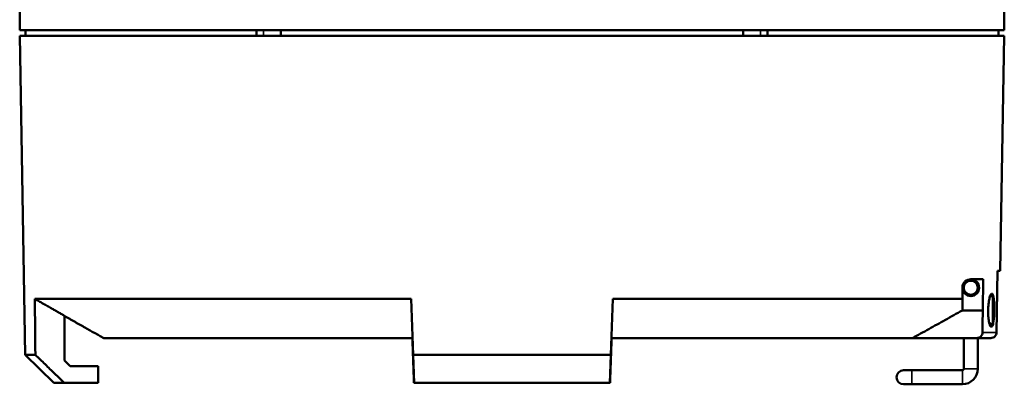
# Model space of a CAD drawing. Header units: millimetres. Extents: x 40 to 2195, y 40 to 1687.
# Tile 21 of 185: x 217 to 393, y 700 to 766. Entities that reach past the tile are written whole.
import ezdxf

# ---------------------------------------------------------------- set-up
doc = ezdxf.new("R2010")
doc.units = ezdxf.units.MM
doc.header["$LTSCALE"] = 8
doc.layers.add('Visible (ISO)', color=7, linetype='Continuous', lineweight=50)
doc.layers.add('Visible Narrow (ISO)', color=7, linetype='Continuous', lineweight=35)

msp = doc.modelspace()

# ---------------------------------------------------------------- linework, layer by layer
at = {"layer": 'Visible (ISO)'}
for p, q in [((217.003, 763.718), (217.003, 768.5)), ((393.003, 763.718), (393.003, 768.5)), ((393.003, 763.718), (217.003, 763.718)), ((217.003, 762.718), (393.003, 762.718)), ((217.998, 705.717), (217.003, 762.718)), ((218.039, 763.718), (218.039, 762.718)), ((259.356, 763.718), (259.356, 762.718)), ((263.686, 763.718), (263.686, 762.718)), ((346.32, 763.718), (346.32, 762.718)), ((350.65, 763.718), (350.65, 762.718)), ((391.967, 763.718), (391.967, 762.718)), ((392.27, 720.718), (393.003, 762.718)), ((391.805, 720.718), (391.611, 709.7)), ((392.27, 720.718), (391.805, 720.718)), ((386.137, 718.718), (385.993, 718.718)), ((386.253, 718.718), (386.137, 718.718)), ((386.137, 718.707), (386.137, 718.718)), ((389.246, 719.218), (387.003, 719.218)), ((387.869, 718.718), (387.753, 718.718)), ((387.869, 718.707), (387.869, 718.718)), ((388.084, 718.718), (387.869, 718.718)), ((388.121, 718.718), (388.084, 718.718)), ((389.246, 719.218), (389.146, 713.668)), ((385.503, 717.718), (385.503, 715.717)), ((385.753, 717.718), (385.753, 716.888)), ((388.253, 716.888), (388.253, 717.718)), ((390.399, 716.01), (390.923, 716.407)), ((390.923, 711.028), (390.923, 716.407)), ((391.003, 716.368), (390.923, 716.407)), ((391.003, 711.068), (391.003, 716.368)), ((219.707, 715.717), (286.979, 715.717)), ((287.329, 705.717), (286.979, 715.717)), ((323.027, 715.717), (322.678, 705.717)), ((323.027, 715.717), (385.503, 715.717)), ((385.503, 715.717), (385.503, 713.668)), ((389.146, 713.668), (385.503, 713.668)), ((225.003, 704.718), (225.003, 712.716)), ((390.287, 711.51), (390.923, 711.028)), ((391.003, 711.068), (390.923, 711.028)), ((232.02, 708.718), (287.224, 708.718)), ((287.199, 708.718), (287.304, 705.717)), ((287.342, 704.718), (287.203, 708.718)), ((322.804, 708.718), (322.664, 704.718)), ((322.703, 705.717), (322.807, 708.718)), ((322.783, 708.718), (376.609, 708.718)), ((388.085, 708.718), (376.609, 708.718)), ((385.753, 708.718), (385.753, 703.218)), ((388.085, 708.718), (390.606, 708.718)), ((388.253, 708.718), (388.253, 703.218)), ((217.998, 705.717), (219.812, 705.717)), ((223.085, 700.718), (217.998, 705.717)), ((226.003, 703.718), (225.003, 704.718)), ((322.678, 705.717), (287.329, 705.717)), ((287.503, 700.718), (287.329, 705.717)), ((287.364, 704.718), (287.342, 704.718)), ((287.378, 703.718), (287.342, 704.718)), ((322.678, 705.717), (322.503, 700.718)), ((322.664, 704.718), (322.628, 703.718)), ((322.664, 704.718), (322.643, 704.718)), ((231.003, 703.718), (226.003, 703.718)), ((231.003, 703.718), (231.003, 700.718)), ((287.382, 703.718), (287.378, 703.718)), ((287.398, 703.718), (287.382, 703.718)), ((287.382, 703.718), (287.486, 700.718)), ((322.625, 703.718), (322.52, 700.718)), ((322.625, 703.718), (322.608, 703.718)), ((322.628, 703.718), (322.625, 703.718)), ((376.503, 702.968), (375.003, 702.968)), ((385.503, 702.968), (376.503, 702.968)), ((223.085, 700.718), (224.976, 700.718)), ((231.003, 700.718), (224.976, 700.718)), ((287.486, 700.718), (287.482, 700.718)), ((287.503, 700.718), (287.486, 700.718)), ((322.503, 700.718), (287.503, 700.718)), ((322.52, 700.718), (322.503, 700.718)), ((322.524, 700.718), (322.52, 700.718)), ((375.003, 700.468), (376.503, 700.468)), ((385.503, 700.468), (376.503, 700.468))]:
    msp.add_line(p, q, dxfattribs=at)
msp.add_circle((387.003, 717.718), 1.25, dxfattribs=at)
for centre, radius, start, end in [((387.003, 717.718), 1.5, 180, 90), ((386.182, 719.196), 0.49, 266.90376, 277.08664), ((387.824, 719.196), 0.49, 262.90973, 273.09644), ((375.003, 701.718), 1.25, 90, 270), ((385.503, 703.218), 2.75, 270, 0), ((385.503, 703.218), 0.25, 270, 0)]:
    msp.add_arc(centre, radius, start, end, dxfattribs=at)
for points, knots in [([(385.503, 717.718), (385.503, 717.726), (385.503, 717.734), (385.505, 717.828), (385.514, 717.918), (385.546, 718.084), (385.569, 718.161), (385.686, 718.488), (385.834, 718.674), (386.289, 719.114), (386.684, 719.218), (387.003, 719.218)], [0.93931843, 0.93931843, 0.93931843, 0.93931843, 0.94171621, 0.94171621, 0.96749785, 0.96749785, 0.99327948, 0.99327948, 1.09951906, 1.09951906, 1.3771755, 1.3771755, 1.3771755, 1.3771755]), ([(386.137, 718.707), (386.14, 718.707), (386.143, 718.707), (386.146, 718.707), (386.149, 718.707), (386.152, 718.707), (386.155, 718.706)], [0, 0, 0, 0, 0.5, 0.5, 0.5, 1, 1, 1, 1]), ([(387.834, 718.718), (387.821, 718.728), (387.809, 718.738), (387.796, 718.748), (387.736, 718.794), (387.672, 718.835), (387.605, 718.87), (387.538, 718.905), (387.468, 718.934), (387.396, 718.957), (387.373, 718.964), (387.35, 718.971), (387.327, 718.977), (387.277, 718.99), (387.226, 718.999), (387.175, 719.006), (387.1, 719.016), (387.024, 719.02), (386.948, 719.016), (386.9, 719.014), (386.852, 719.01), (386.805, 719.002), (386.778, 718.998), (386.751, 718.993), (386.724, 718.987), (386.65, 718.971), (386.577, 718.948), (386.507, 718.919), (386.441, 718.892), (386.376, 718.859), (386.315, 718.821), (386.312, 718.819), (386.309, 718.817), (386.306, 718.815), (386.26, 718.785), (386.215, 718.753), (386.173, 718.718)], [0.56649415, 0.56649415, 0.56649415, 0.56649415, 0.56944444, 0.56944444, 0.56944444, 0.58333333, 0.58333333, 0.58333333, 0.59722222, 0.59722222, 0.59722222, 0.60163743, 0.60163743, 0.60163743, 0.61111111, 0.61111111, 0.61111111, 0.625, 0.625, 0.625, 0.63381907, 0.63381907, 0.63381907, 0.63888889, 0.63888889, 0.63888889, 0.65277778, 0.65277778, 0.65277778, 0.66600085, 0.66600085, 0.66600085, 0.66666667, 0.66666667, 0.66666667, 0.67678568, 0.67678568, 0.67678568, 0.67678568]), ([(386.422, 718.881), (386.383, 718.861), (386.345, 718.839), (386.308, 718.816), (386.271, 718.792), (386.235, 718.767), (386.201, 718.74)], [0.158596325, 0.158596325, 0.158596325, 0.158596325, 0.166666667, 0.166666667, 0.166666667, 0.174688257, 0.174688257, 0.174688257, 0.174688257]), ([(386.927, 719.015), (386.859, 719.011), (386.792, 719.002), (386.725, 718.987), (386.706, 718.983), (386.687, 718.979), (386.668, 718.974)], [0.126418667, 0.126418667, 0.126418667, 0.126418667, 0.138888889, 0.138888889, 0.138888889, 0.14250406, 0.14250406, 0.14250406, 0.14250406]), ([(387.444, 718.941), (387.429, 718.946), (387.413, 718.951), (387.398, 718.956), (387.329, 718.978), (387.26, 718.994), (387.189, 719.004)], [0.094221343, 0.094221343, 0.094221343, 0.094221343, 0.097222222, 0.097222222, 0.097222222, 0.110332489, 0.110332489, 0.110332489, 0.110332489]), ([(387.834, 718.718), (387.822, 718.728), (387.81, 718.737), (387.797, 718.747), (387.76, 718.776), (387.721, 718.802), (387.681, 718.827)], [0.066599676, 0.066599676, 0.066599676, 0.066599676, 0.069444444, 0.069444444, 0.069444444, 0.078115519, 0.078115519, 0.078115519, 0.078115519]), ([(387.851, 718.706), (387.854, 718.707), (387.857, 718.707), (387.86, 718.707), (387.863, 718.707), (387.866, 718.707), (387.869, 718.707)], [0, 0, 0, 0, 0.5, 0.5, 0.5, 1, 1, 1, 1]), ([(388.084, 718.716), (388.084, 718.714), (388.084, 718.714), (388.097, 718.714), (388.111, 718.714), (388.125, 718.714)], [0.205086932, 0.205086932, 0.205086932, 0.205086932, 0.2051156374, 0.2051156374, 0.2091473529, 0.2091473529, 0.2091473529, 0.2091473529]), ([(390.666, 710.747), (390.629, 710.747), (390.591, 710.768), (390.515, 710.851), (390.477, 710.913), (390.372, 711.153), (390.309, 711.377), (390.202, 711.96), (390.165, 712.29), (390.118, 712.957), (390.109, 713.324), (390.122, 714.07), (390.145, 714.439), (390.221, 715.164), (390.274, 715.484), (390.363, 715.882), (390.396, 716.007), (390.468, 716.235), (390.527, 716.4), (390.659, 716.602), (390.716, 716.647), (390.771, 716.647)], [0.0000104, 0.0000104, 0.0000104, 0.0000104, 0.0623581, 0.0623581, 0.1260596, 0.1260596, 0.2469873, 0.2469873, 0.3736482, 0.3736482, 0.5089842, 0.5089842, 0.645118, 0.645118, 0.7945169, 0.7945169, 0.8758294, 0.8758294, 0.9627191, 0.9627191, 1.0287822, 1.0287822, 1.0287822, 1.0287822]), ([(390.771, 716.647), (390.824, 716.646), (390.899, 716.608), (390.98, 716.394), (390.983, 716.385), (390.986, 716.376)], [0.000011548, 0.000011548, 0.000011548, 0.000011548, 0.087620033, 0.087620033, 0.091231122, 0.091231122, 0.091231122, 0.091231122]), ([(391.003, 716.324), (391.05, 716.176), (391.089, 715.982), (391.162, 715.446), (391.187, 715.116), (391.216, 714.443), (391.22, 714.071), (391.207, 713.317), (391.189, 712.944), (391.148, 712.418), (391.131, 712.249), (391.087, 711.875), (391.052, 711.633), (391.003, 711.41)], [0.09797106, 0.09797106, 0.09797106, 0.09797106, 0.15342384, 0.15342384, 0.22304634, 0.22304634, 0.29774328, 0.29774328, 0.37275334, 0.37275334, 0.41070393, 0.41070393, 0.4616174, 0.4616174, 0.4616174, 0.4616174]), ([(390.901, 711.045), (390.879, 710.984), (390.854, 710.925), (390.774, 710.79), (390.72, 710.747), (390.666, 710.747)], [0.488259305, 0.488259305, 0.488259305, 0.488259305, 0.500475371, 0.500475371, 0.521690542, 0.521690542, 0.521690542, 0.521690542]), ([(388.085, 708.718), (388.214, 708.718), (388.367, 708.747), (388.603, 708.844), (388.73, 708.927), (388.908, 709.102), (388.991, 709.225), (389.082, 709.447), (389.11, 709.582), (389.111, 709.7)], [0.45297021, 0.45297021, 0.45297021, 0.45297021, 0.49172602, 0.49172602, 0.52961195, 0.52961195, 0.56670193, 0.56670193, 0.60159383, 0.60159383, 0.60159383, 0.60159383]), ([(391.611, 709.7), (391.609, 709.581), (391.58, 709.444), (391.488, 709.222), (391.405, 709.099), (391.23, 708.924), (391.106, 708.841), (390.877, 708.747), (390.73, 708.718), (390.606, 708.718)], [-0.59228745, -0.59228745, -0.59228745, -0.59228745, -0.5570587, -0.5570587, -0.51999696, -0.51999696, -0.48281054, -0.48281054, -0.44551818, -0.44551818, -0.44551818, -0.44551818])]:
    msp.add_open_spline(points, degree=3, knots=knots, dxfattribs=at)
for points in [[(385.991, 718.714), (386.038, 718.713), (386.088, 718.711), (386.137, 718.707)], [(386.22, 718.692), (386.227, 718.698), (386.235, 718.704), (386.243, 718.71)], [(387.869, 718.707), (387.943, 718.713), (388.016, 718.714), (388.084, 718.716)], [(219.707, 715.717), (219.742, 712.383), (219.777, 709.05), (219.812, 705.717)], [(376.609, 708.718), (377.561, 709.245), (379.489, 710.316), (382.454, 711.966), (384.479, 713.096), (385.503, 713.668)], [(389.146, 713.668), (389.134, 712.346), (389.123, 711.023), (389.111, 709.7)], [(219.812, 705.717), (220.396, 705.152), (221.556, 704.028), (223.277, 702.361), (224.412, 701.263), (224.976, 700.718)], [(287.304, 705.717), (287.324, 705.152), (287.364, 704.028), (287.423, 702.361), (287.463, 701.263), (287.482, 700.718)], [(322.524, 700.718), (322.544, 701.263), (322.583, 702.361), (322.642, 704.028), (322.682, 705.152), (322.703, 705.717)]]:
    msp.add_open_spline(points, degree=3, dxfattribs=at)
for points, weights in [([(219.707, 715.717), (222.437, 714.168), (225.003, 712.716)], [1.00197919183, 1.00493041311, 1.00689429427]), ([(225.003, 712.667), (228.664, 710.602), (232.019, 708.718)], [1.00376422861, 1.0035512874, 1.0013341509])]:
    msp.add_rational_spline(points, weights, degree=2, dxfattribs=at)
at = {"layer": 'Visible Narrow (ISO)'}
for p, q in [((260.588, 762.718), (260.588, 763.718)), ((349.418, 762.718), (349.418, 763.718)), ((390.771, 716.647), (390.552, 716.428)), ((389.111, 709.7), (391.611, 709.7)), ((390.666, 710.747), (390.455, 710.965)), ((376.503, 702.968), (376.503, 700.468)), ((385.503, 702.968), (385.503, 700.468)), ((385.753, 703.218), (388.253, 703.218))]:
    msp.add_line(p, q, dxfattribs=at)
for centre, major_axis, ratio, start_param, end_param in [((385.326, 718.218), (0.479, -0.143), 0.1430411, 0.0044173, 1.044292), ((385.814, 719.001), (0.34, -0.367), 0.5968004, 5.4147784, 6.2830846), ((388.193, 719.001), (-0.34, -0.367), 0.5967473, 6.2831794, 7.1516236), ((388.68, 718.218), (-0.479, -0.143), 0.1429484, 5.2389129, 6.2789897), ((385.326, 717.218), (-0.479, -0.143), 0.1430021, 2.0973285, 2.626475), ((388.68, 717.218), (0.479, -0.143), 0.1430366, 3.6566954, 4.1858512)]:
    msp.add_ellipse(centre, major_axis=major_axis, ratio=ratio, start_param=start_param, end_param=end_param, dxfattribs=at)
for points, knots in [([(385.702, 718.464), (385.706, 718.468), (385.71, 718.473), (385.714, 718.477), (385.721, 718.485), (385.729, 718.494), (385.737, 718.501), (385.754, 718.519), (385.771, 718.535), (385.788, 718.549), (385.793, 718.554), (385.799, 718.559), (385.804, 718.563), (385.822, 718.578), (385.839, 718.591), (385.856, 718.602), (385.859, 718.605), (385.863, 718.607), (385.866, 718.609)], [0.50118882, 0.50118882, 0.50118882, 0.50118882, 0.53451511, 0.53451511, 0.53451511, 0.6, 0.6, 0.6, 0.74965349, 0.74965349, 0.74965349, 0.8, 0.8, 0.8, 0.96434026, 0.96434026, 0.96434026, 0.99999824, 0.99999824, 0.99999824, 0.99999824]), ([(388.14, 718.609), (388.153, 718.601), (388.166, 718.591), (388.18, 718.581), (388.194, 718.57), (388.208, 718.558), (388.223, 718.545), (388.238, 718.532), (388.253, 718.518), (388.269, 718.502), (388.281, 718.49), (388.293, 718.477), (388.304, 718.464)], [0.0000004, 0.0000004, 0.0000004, 0.0000004, 0.14285714, 0.14285714, 0.14285714, 0.28571429, 0.28571429, 0.28571429, 0.42857143, 0.42857143, 0.42857143, 0.53412437, 0.53412437, 0.53412437, 0.53412437]), ([(385.753, 716.918), (385.738, 716.932), (385.724, 716.947), (385.71, 716.962), (385.708, 716.965), (385.705, 716.968), (385.702, 716.971)], [0.28468294, 0.28468294, 0.28468294, 0.28468294, 0.4, 0.4, 0.4, 0.42424862, 0.42424862, 0.42424862, 0.42424862])]:
    msp.add_open_spline(points, degree=3, knots=knots, dxfattribs=at)
for points in [[(385.866, 718.609), (385.872, 718.614), (385.884, 718.621), (385.901, 718.631), (385.918, 718.639), (385.934, 718.647), (385.951, 718.653), (385.967, 718.66), (385.985, 718.665), (386.002, 718.67), (386.019, 718.675), (386.035, 718.679), (386.05, 718.682), (386.066, 718.685), (386.082, 718.688), (386.098, 718.691), (386.111, 718.693), (386.122, 718.695), (386.132, 718.697), (386.14, 718.699), (386.147, 718.702), (386.152, 718.704), (386.155, 718.706), (386.155, 718.706)], [(385.991, 718.713), (385.955, 718.711), (385.915, 718.708), (385.874, 718.704)], [(385.993, 718.718), (385.992, 718.716), (385.992, 718.715), (385.991, 718.713)], [(387.851, 718.706), (387.852, 718.705), (387.857, 718.702), (387.869, 718.699), (387.882, 718.696), (387.898, 718.693), (387.917, 718.69), (387.938, 718.686), (387.961, 718.681), (387.984, 718.676), (388.007, 718.67), (388.031, 718.662), (388.056, 718.654), (388.083, 718.642), (388.111, 718.628), (388.13, 718.616), (388.14, 718.609)], [(388.305, 716.972), (388.288, 716.953), (388.271, 716.935), (388.253, 716.918)]]:
    msp.add_open_spline(points, degree=3, dxfattribs=at)

doc.saveas('drawing.dxf')
